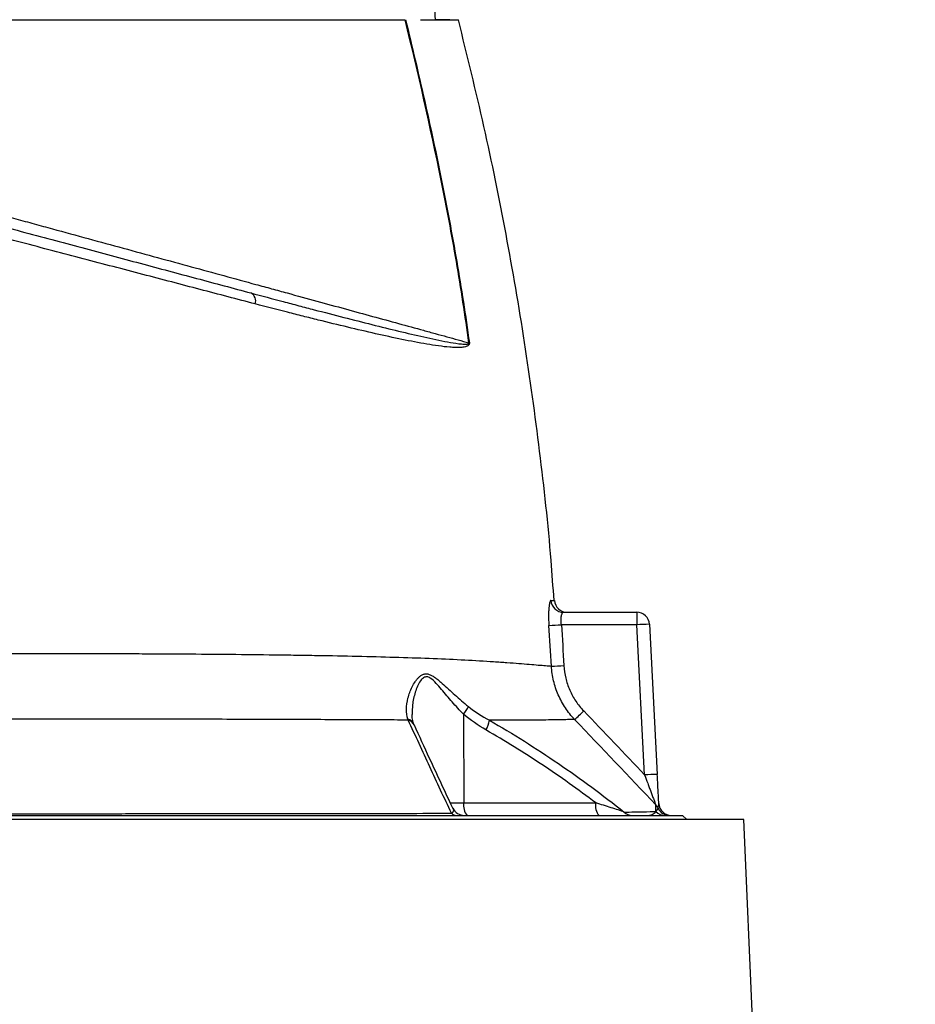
# Model space of a CAD drawing. Header units: millimetres. Extents: x 1756 to 3778, y 764 to 5009.
# Tile 11 of 12: x 3009 to 3432, y 3948 to 4413. Entities that reach past the tile are written whole.
import ezdxf

# ---------------------------------------------------------------- set-up
doc = ezdxf.new("R2010")
doc.units = ezdxf.units.MM
doc.header["$LTSCALE"] = 2

msp = doc.modelspace()

# ---------------------------------------------------------------- linework, layer by layer
at = {"color": 7, "linetype": 'Continuous', "lineweight": 25}
for p, q in [((3265.89, 4132.91), (3300.53, 4132.91)), ((3300.53, 4132.91), (3300.53, 4127.02)), ((3300.53, 4127.02), (3264.9, 4127.02)), ((3304.25, 4056.05), (3300.53, 4127.02)), ((3306.53, 4127.23), (3310.24, 4056.26)), ((3218.63, 4084.74), (3218.82, 4042.81)), ((3218.82, 4042.81), (3281.16, 4042.81)), ((3351.24, 4034.91), (2481.21, 4034.91)), ((2510.23, 4036.91), (3322.23, 4036.91)), ((3324.23, 4034.91), (3322.23, 4036.91)), ((3432.24, 2110.91), (3351.24, 4034.91))]:
    msp.add_line(p, q, dxfattribs=at)
at = {"color": 8, "linetype": 'Continuous', "lineweight": 25}
msp.add_line((3212.28, 4042.81), (3218.82, 4042.81), dxfattribs=at)
at = {"color": 7, "linetype": 'Continuous', "lineweight": 25}
for centre, radius, start, end in [((3115.89, 4279.87), 4.51, 343.6903, 60.3774), ((3223.16, 4237.3), 23.01, 94.3944, 94.8726), ((3265.91, 4138.88), 5.97, 184.1611, 269.7904), ((3267.62, 4138.91), 6, 184.385, 269.5595), ((3300.53, 4126.91), 6, 3, 90), ((3255.28, 4251.4), 124.76, 271.7129, 274.42), ((3306.53, 4041.17), 86.05, 90.0042, 93.997), ((3257.96, 4232.15), 124.7, 271.0321, 273.7409), ((3206.95, 4094.83), 15.44, 319.1807, 335.2748), ((3170.08, 4194.36), 150.97, 312.0371, 314.2712), ((3219.02, 4083.52), 11.99, 328.6391, 352.0229), ((3310.25, 3970.2), 86.05, 90.0042, 93.997), ((3219.02, 4042.91), 6, 204.8653, 269.9998), ((3225.65, 4041.45), 6.97, 168.8058, 220.7047), ((3287.99, 4041.45), 6.97, 168.8058, 220.7047), ((3298.43, 4042.45), 5.54, 225.6315, 269.7583), ((3305.26, 4037.72), 5.95, 25.894, 43.8328), ((3313.91, 4042.8), 5.89, 223.5048, 269.9325), ((3316.02, 4042.9), 5.99, 205.521, 269.9833), ((3316.95, 4042.91), 6, 183, 270), ((3215.5, 4040.63), 3.72, 226.2499, 268.9056)]:
    msp.add_arc(centre, radius, start, end, dxfattribs=at)
at = {"color": 8, "linetype": 'Continuous', "lineweight": 25}
for centre, radius, start, end in [((3191.15, 4078.05), 4.49, 25.0271, 74.0377), ((3191.3, 4077.6), 4.55, 25.5986, 74.2641)]:
    msp.add_arc(centre, radius, start, end, dxfattribs=at)
at = {"color": 7, "linetype": 'Continuous', "lineweight": 25}
for points, knots in [([(3205.4, 4412.91), (3205.1, 4418.01), (3204.78, 4423.1), (3204.05, 4433.28), (3203.64, 4438.36), (3202.92, 4445.98), (3202.66, 4448.52), (3202.09, 4453.59), (3201.77, 4456.12), (3201.22, 4459.91), (3201.03, 4461.17), (3200.59, 4463.68), (3200.36, 4464.94), (3199.95, 4466.81), (3199.8, 4467.43), (3199.48, 4468.66), (3199.31, 4469.28), (3198.91, 4470.49), (3198.68, 4471.09), (3198.24, 4471.94), (3198.07, 4472.21), (3197.76, 4472.57), (3197.64, 4472.68), (3197.37, 4472.85), (3197.22, 4472.91), (3197.06, 4472.91)], [0, 0, 0, 0, 0.25, 0.25, 0.5, 0.5, 0.625, 0.625, 0.75, 0.75, 0.8125, 0.8125, 0.875, 0.875, 0.90625, 0.90625, 0.9375, 0.9375, 0.96875, 0.96875, 0.984375, 0.984375, 0.992187, 0.992187, 1, 1, 1, 1]), ([(2972.64, 4412.91), (2973.5, 4412.91), (2975.21, 4412.91), (2977.77, 4412.91), (2980.32, 4412.91), (2982.87, 4412.91), (2985.42, 4412.91), (2987.96, 4412.91), (2990.49, 4412.91), (2993.03, 4412.91), (2995.55, 4412.91), (2998.08, 4412.91), (3000.59, 4412.91), (3003.11, 4412.91), (3010.23, 4412.91), (3021.85, 4412.91), (3037.76, 4412.91), (3053.33, 4412.91), (3068.56, 4412.91), (3083.36, 4412.91), (3097.71, 4412.91), (3111.56, 4412.91), (3124.87, 4412.91), (3137.59, 4412.91), (3149.7, 4412.91), (3161.14, 4412.91), (3169.33, 4412.91), (3174.72, 4412.91), (3177.6, 4412.91), (3180.42, 4412.91), (3183.18, 4412.91), (3185.87, 4412.91), (3188.5, 4412.91), (3190.2, 4412.91), (3191.06, 4412.91)], [0, 0, 0, 0, 0.009539, 0.019075, 0.02861, 0.038144, 0.047677, 0.057211, 0.066746, 0.076283, 0.085822, 0.095364, 0.104909, 0.114459, 0.124013, 0.186218, 0.248355, 0.310652, 0.373016, 0.435522, 0.497964, 0.560535, 0.623167, 0.685915, 0.748593, 0.811367, 0.874209, 0.892205, 0.910185, 0.928154, 0.946115, 0.964074, 0.982034, 1, 1, 1, 1]), ([(3221.2, 4260.23), (3219.44, 4273.08), (3217.45, 4285.9), (3213.06, 4311.48), (3210.66, 4324.23), (3202.96, 4362.39), (3197.17, 4387.69), (3191.06, 4412.91)], [0, 0, 0, 0, 0.25, 0.25, 0.5, 0.5, 1, 1, 1, 1]), ([(3191.28, 4412.91), (3194.33, 4400.3), (3197.3, 4387.67), (3202.99, 4362.36), (3205.72, 4349.67), (3210.85, 4324.23), (3213.24, 4311.48), (3217.63, 4285.91), (3219.63, 4273.09), (3221.4, 4260.24)], [0, 0, 0, 0, 0.25, 0.25, 0.5, 0.5, 0.75, 0.75, 1, 1, 1, 1]), ([(3198.28, 4412.91), (3198.54, 4412.91), (3199.08, 4412.91), (3199.86, 4412.91), (3200.62, 4412.91), (3201.36, 4412.91), (3202.09, 4412.91), (3202.79, 4412.91), (3203.48, 4412.91), (3204.16, 4412.91), (3204.81, 4412.91), (3205.45, 4412.91), (3207, 4412.91), (3209.25, 4412.91), (3211.78, 4412.91), (3213.77, 4412.91), (3214.87, 4412.91), (3215.45, 4412.91), (3215.73, 4412.91), (3215.95, 4412.91), (3216.11, 4412.91), (3216.21, 4412.91), (3216.22, 4412.91), (3216.23, 4412.91)], [0, 0, 0, 0, 0.022744, 0.045479, 0.068206, 0.090929, 0.113648, 0.136366, 0.159086, 0.181808, 0.204536, 0.22727, 0.250014, 0.374995, 0.500001, 0.624982, 0.749988, 0.791671, 0.833331, 0.874981, 0.916635, 0.958303, 1, 1, 1, 1]), ([(3212.22, 4412.91), (3212.01, 4412.91), (3211.7, 4412.91), (3211.1, 4412.91), (3210.87, 4412.91), (3210.38, 4412.91), (3210.1, 4412.91), (3209.23, 4412.91), (3208.57, 4412.91), (3207.09, 4412.91), (3206.27, 4412.91), (3205.4, 4412.91)], [0, 0, 0, 0, 0.25, 0.25, 0.375, 0.375, 0.5, 0.5, 0.75, 0.75, 1, 1, 1, 1]), ([(3261.44, 4138.44), (3261.01, 4144.76), (3259.38, 4168.33), (3254.83, 4209.02), (3247.82, 4260.43), (3238.99, 4311.58), (3228.66, 4362.48), (3220.37, 4396.1), (3216.23, 4412.91)], [0, 0, 0, 0, 0.068231, 0.25452, 0.440793, 0.627098, 0.813484, 1, 1, 1, 1]), ([(2887.94, 4345.46), (2890.51, 4344.78), (2893.07, 4344.09), (2898.21, 4342.71), (2900.79, 4342.02), (2908.5, 4339.96), (2913.63, 4338.58), (2928.98, 4334.47), (2939.17, 4331.74), (2959.46, 4326.3), (2969.56, 4323.6), (2984.64, 4319.56), (2989.65, 4318.21), (2999.65, 4315.53), (3004.59, 4314.21), (3019.24, 4310.28), (3028.77, 4307.73), (3047.52, 4302.71), (3056.74, 4300.24), (3074.84, 4295.39), (3083.73, 4293), (3101.18, 4288.33), (3109.74, 4286.03), (3118.12, 4283.79)], [0, 0, 0, 0, 0.03125, 0.03125, 0.0625, 0.0625, 0.125, 0.125, 0.25, 0.25, 0.375, 0.375, 0.4375, 0.4375, 0.5, 0.5, 0.625, 0.625, 0.75, 0.75, 0.875, 0.875, 1, 1, 1, 1]), ([(3120.22, 4278.6), (3111.7, 4280.83), (3103, 4283.12), (3085.25, 4287.77), (3076.2, 4290.15), (3057.79, 4294.98), (3048.41, 4297.44), (3029.34, 4302.45), (3019.63, 4305), (3004.73, 4308.92), (2999.71, 4310.24), (2992.07, 4312.25), (2989.52, 4312.92), (2984.4, 4314.27), (2981.83, 4314.94), (2968.97, 4318.31), (2958.65, 4321.02), (2937.94, 4326.46), (2927.54, 4329.18), (2911.9, 4333.29), (2906.68, 4334.66), (2898.83, 4336.72), (2896.21, 4337.4), (2890.98, 4338.78), (2888.36, 4339.46), (2885.75, 4340.15)], [0, 0, 0, 0, 0.125, 0.125, 0.25, 0.25, 0.375, 0.375, 0.5, 0.5, 0.5625, 0.5625, 0.59375, 0.59375, 0.625, 0.625, 0.75, 0.75, 0.875, 0.875, 0.9375, 0.9375, 0.96875, 0.96875, 1, 1, 1, 1]), ([(2989.54, 4323.57), (2995.4, 4321.97), (3001.23, 4320.38), (3009.93, 4318.01), (3012.83, 4317.22), (3018.58, 4315.65), (3021.44, 4314.87), (3035.68, 4310.98), (3046.84, 4307.94), (3068.69, 4301.98), (3079.38, 4299.06), (3100.3, 4293.34), (3110.53, 4290.55), (3123.01, 4287.13), (3125.49, 4286.46), (3130.39, 4285.12), (3132.81, 4284.46), (3140, 4282.49), (3144.7, 4281.2), (3158.48, 4277.43), (3167.28, 4275.02), (3184.08, 4270.42), (3192.09, 4268.23), (3201.59, 4265.62), (3203.47, 4265.1), (3207.17, 4264.09), (3208.99, 4263.59), (3214.38, 4262.11), (3217.85, 4261.15), (3221.2, 4260.23)], [0, 0, 0, 0, 0.0625, 0.0625, 0.09375, 0.09375, 0.125, 0.125, 0.25, 0.25, 0.375, 0.375, 0.5, 0.5, 0.53125, 0.53125, 0.5625, 0.5625, 0.625, 0.625, 0.75, 0.75, 0.875, 0.875, 0.90625, 0.90625, 0.9375, 0.9375, 1, 1, 1, 1]), ([(3118.12, 4283.79), (3123.29, 4282.4), (3128.37, 4281.05), (3135.85, 4279.07), (3138.32, 4278.42), (3143.21, 4277.14), (3145.62, 4276.51), (3157.56, 4273.39), (3166.66, 4271.05), (3179.64, 4267.8), (3183.85, 4266.76), (3192.05, 4264.79), (3196.04, 4263.85), (3201.83, 4262.55), (3203.74, 4262.14), (3207.48, 4261.36), (3209.31, 4260.99), (3212.91, 4260.33), (3214.67, 4260.04), (3217.25, 4259.72), (3218.09, 4259.63), (3219.35, 4259.59), (3219.76, 4259.58), (3220.37, 4259.64), (3220.57, 4259.67), (3220.86, 4259.76), (3220.96, 4259.79), (3221.09, 4259.89), (3221.13, 4259.92), (3221.19, 4260.01), (3221.2, 4260.04), (3221.22, 4260.13), (3221.22, 4260.18), (3221.2, 4260.23)], [0, 0, 0, 0, 0.125, 0.125, 0.1875, 0.1875, 0.25, 0.25, 0.5, 0.5, 0.625, 0.625, 0.75, 0.75, 0.8125, 0.8125, 0.875, 0.875, 0.9375, 0.9375, 0.96875, 0.96875, 0.984375, 0.984375, 0.992188, 0.992188, 0.996094, 0.996094, 0.998047, 0.998047, 0.999023, 0.999023, 1, 1, 1, 1]), ([(3221.4, 4260.24), (3221.41, 4260.14), (3221.41, 4260.04), (3221.4, 4259.85), (3221.38, 4259.76), (3221.32, 4259.53), (3221.25, 4259.41), (3221.03, 4259.1), (3220.86, 4258.97), (3220.51, 4258.74), (3220.33, 4258.65), (3219.96, 4258.5), (3219.77, 4258.44), (3219.19, 4258.28), (3218.8, 4258.21), (3218, 4258.1), (3217.6, 4258.06), (3216.38, 4257.99), (3215.55, 4257.99), (3213.86, 4258.04), (3213.01, 4258.09), (3210.41, 4258.29), (3208.63, 4258.5), (3205, 4259), (3203.14, 4259.29), (3197.48, 4260.25), (3193.57, 4261.01), (3185.51, 4262.67), (3181.35, 4263.58), (3168.52, 4266.48), (3159.49, 4268.65), (3147.62, 4271.59), (3145.21, 4272.19), (3140.35, 4273.41), (3137.89, 4274.04), (3130.44, 4275.94), (3125.38, 4277.25), (3120.22, 4278.6)], [0, 0, 0, 0, 0.001953, 0.001953, 0.003906, 0.003906, 0.007813, 0.007813, 0.015625, 0.015625, 0.023438, 0.023438, 0.03125, 0.03125, 0.046875, 0.046875, 0.0625, 0.0625, 0.09375, 0.09375, 0.125, 0.125, 0.1875, 0.1875, 0.25, 0.25, 0.375, 0.375, 0.5, 0.5, 0.75, 0.75, 0.8125, 0.8125, 0.875, 0.875, 1, 1, 1, 1]), ([(3259.96, 4138.45), (3259.86, 4138.45), (3259.76, 4138.37), (3259.58, 4138.07), (3259.49, 4137.84), (3259.37, 4137.39), (3259.33, 4137.23), (3259.25, 4136.86), (3259.22, 4136.66), (3259.12, 4136.01), (3259.06, 4135.53), (3258.96, 4134.44), (3258.92, 4133.83), (3258.87, 4132.56), (3258.86, 4131.88), (3258.85, 4130.82), (3258.86, 4130.46), (3258.87, 4129.72), (3258.88, 4129.35), (3258.92, 4128.23), (3258.96, 4127.47), (3259.01, 4126.7)], [0, 0, 0, 0, 0.125, 0.125, 0.25, 0.25, 0.3125, 0.3125, 0.375, 0.375, 0.5, 0.5, 0.625, 0.625, 0.75, 0.75, 0.8125, 0.8125, 0.875, 0.875, 1, 1, 1, 1]), ([(3264.9, 4127.02), (3264.84, 4127.41), (3264.8, 4127.8), (3264.75, 4128.56), (3264.74, 4128.94), (3264.75, 4129.66), (3264.76, 4130), (3264.82, 4130.65), (3264.87, 4130.95), (3264.97, 4131.49), (3265.03, 4131.73), (3265.18, 4132.16), (3265.25, 4132.33), (3265.42, 4132.62), (3265.51, 4132.73), (3265.7, 4132.88), (3265.79, 4132.91), (3265.89, 4132.91)], [0, 0, 0, 0, 0.125, 0.125, 0.25, 0.25, 0.375, 0.375, 0.5, 0.5, 0.625, 0.625, 0.75, 0.75, 0.875, 0.875, 1, 1, 1, 1]), ([(2632.85, 4114.12), (2636.3, 4114.1), (2640.08, 4114.08), (2648.26, 4114.03), (2652.66, 4114.01), (2659.74, 4113.97), (2662.18, 4113.96), (2667.22, 4113.94), (2669.82, 4113.93), (2677.85, 4113.89), (2683.46, 4113.87), (2700.99, 4113.81), (2713.63, 4113.76), (2730.62, 4113.72), (2734.07, 4113.71), (2741.11, 4113.69), (2744.69, 4113.69), (2755.59, 4113.66), (2763.01, 4113.65), (2785.66, 4113.61), (2801.32, 4113.59), (2825.65, 4113.57), (2833.89, 4113.57), (2846.48, 4113.56), (2850.69, 4113.56), (2859.12, 4113.56), (2863.34, 4113.55), (2884.47, 4113.55), (2901.47, 4113.55), (2927.11, 4113.54), (2935.68, 4113.54), (2946.43, 4113.54), (2948.59, 4113.54), (2952.88, 4113.54), (2955.02, 4113.54), (2961.41, 4113.53), (2965.65, 4113.53), (2978.29, 4113.52), (2986.61, 4113.52), (2998.96, 4113.5), (3003.05, 4113.49), (3011.2, 4113.48), (3015.26, 4113.47), (3027.36, 4113.46), (3035.36, 4113.45), (3047.24, 4113.42), (3051.19, 4113.41), (3058.99, 4113.38), (3062.86, 4113.36), (3082.02, 4113.28), (3096.79, 4113.18), (3118.09, 4112.97), (3125.05, 4112.89), (3135.27, 4112.76), (3138.64, 4112.71), (3145.31, 4112.61), (3148.6, 4112.55), (3164.78, 4112.27), (3176.87, 4111.99), (3199.35, 4111.3), (3209.75, 4110.89), (3224.03, 4110.17), (3228.58, 4109.9), (3233.97, 4109.54), (3235.04, 4109.47), (3237.13, 4109.32), (3238.16, 4109.24), (3241.17, 4109.01), (3243.05, 4108.87), (3248.34, 4108.45), (3251.39, 4108.21), (3255.25, 4107.88), (3256.41, 4107.79), (3257.97, 4107.66), (3258.46, 4107.61), (3259.38, 4107.54), (3259.81, 4107.5), (3260.21, 4107.46)], [0, 0, 0, 0, 0.03125, 0.03125, 0.0625, 0.0625, 0.078125, 0.078125, 0.09375, 0.09375, 0.125, 0.125, 0.1875, 0.1875, 0.203125, 0.203125, 0.21875, 0.21875, 0.25, 0.25, 0.3125, 0.3125, 0.34375, 0.34375, 0.359375, 0.359375, 0.375, 0.375, 0.4375, 0.4375, 0.46875, 0.46875, 0.476563, 0.476563, 0.484375, 0.484375, 0.5, 0.5, 0.53125, 0.53125, 0.546875, 0.546875, 0.5625, 0.5625, 0.59375, 0.59375, 0.609375, 0.609375, 0.625, 0.625, 0.6875, 0.6875, 0.71875, 0.71875, 0.734375, 0.734375, 0.75, 0.75, 0.8125, 0.8125, 0.875, 0.875, 0.90625, 0.90625, 0.914063, 0.914063, 0.921875, 0.921875, 0.9375, 0.9375, 0.96875, 0.96875, 0.984375, 0.984375, 0.992188, 0.992188, 1, 1, 1, 1]), ([(3192.39, 4082.37), (3191.86, 4083.88), (3191.65, 4085.48), (3191.68, 4088.83), (3191.94, 4090.57), (3192.85, 4094.13), (3193.51, 4095.91), (3194.79, 4098.48), (3195.27, 4099.32), (3196.08, 4100.51), (3196.37, 4100.9), (3196.97, 4101.64), (3197.3, 4101.99), (3197.99, 4102.63), (3198.36, 4102.92), (3199.14, 4103.4), (3199.56, 4103.59), (3200.22, 4103.75), (3200.44, 4103.79), (3200.9, 4103.82), (3201.13, 4103.82), (3201.84, 4103.74), (3202.32, 4103.61), (3203.3, 4103.22), (3203.78, 4102.96), (3204.75, 4102.36), (3205.23, 4102.03), (3206.19, 4101.3), (3206.67, 4100.91), (3207.63, 4100.1), (3208.11, 4099.68), (3209.56, 4098.41), (3210.53, 4097.52), (3212.5, 4095.72), (3213.5, 4094.8), (3216.57, 4092.05), (3218.72, 4090.19), (3220.97, 4088.38)], [0, 0, 0, 0, 0.125, 0.125, 0.25, 0.25, 0.375, 0.375, 0.4375, 0.4375, 0.46875, 0.46875, 0.5, 0.5, 0.53125, 0.53125, 0.5625, 0.5625, 0.578125, 0.578125, 0.59375, 0.59375, 0.625, 0.625, 0.65625, 0.65625, 0.6875, 0.6875, 0.71875, 0.71875, 0.75, 0.75, 0.8125, 0.8125, 0.875, 0.875, 1, 1, 1, 1]), ([(3271.17, 4082.23), (3269.54, 4083.94), (3268.09, 4085.76), (3266.16, 4088.67), (3265.55, 4089.66), (3264.44, 4091.71), (3263.92, 4092.77), (3262.5, 4096.01), (3261.77, 4098.23), (3260.95, 4101.63), (3260.73, 4102.78), (3260.39, 4105.11), (3260.27, 4106.29), (3260.21, 4107.46)], [0, 0, 0, 0, 0.25, 0.25, 0.375, 0.375, 0.5, 0.5, 0.75, 0.75, 0.875, 0.875, 1, 1, 1, 1]), ([(3266.1, 4107.71), (3266.21, 4105.7), (3266.5, 4103.73), (3267.42, 4099.88), (3268.05, 4098), (3269.26, 4095.23), (3269.7, 4094.33), (3270.66, 4092.59), (3271.17, 4091.74), (3272.83, 4089.26), (3274.07, 4087.71), (3275.47, 4086.26)], [0, 0, 0, 0, 0.25, 0.25, 0.5, 0.5, 0.625, 0.625, 0.75, 0.75, 1, 1, 1, 1]), ([(3192.53, 4081.97), (3183.69, 4082.02), (3174.33, 4082.06), (3159.51, 4082.13), (3154.43, 4082.15), (3144.09, 4082.19), (3138.83, 4082.21), (3122.78, 4082.27), (3111.73, 4082.3), (3088.92, 4082.36), (3077.17, 4082.38), (3062.05, 4082.4), (3059, 4082.4), (3052.86, 4082.4), (3049.78, 4082.4), (3040.5, 4082.4), (3034.26, 4082.4), (3021.72, 4082.39), (3015.4, 4082.39), (3002.66, 4082.38), (2996.24, 4082.37), (2983.3, 4082.35), (2976.78, 4082.34), (2963.62, 4082.34), (2956.98, 4082.34), (2943.58, 4082.33), (2936.88, 4082.33), (2923.53, 4082.33), (2916.87, 4082.33), (2896.94, 4082.33), (2883.7, 4082.34), (2863.93, 4082.33), (2857.35, 4082.33), (2847.51, 4082.33), (2844.23, 4082.33), (2837.68, 4082.32), (2834.41, 4082.32), (2818.21, 4082.32), (2805.57, 4082.31), (2780.93, 4082.28), (2768.93, 4082.27), (2751.4, 4082.24), (2745.64, 4082.23), (2737.12, 4082.21), (2734.3, 4082.2), (2728.74, 4082.19), (2725.99, 4082.19), (2712.44, 4082.16), (2702.15, 4082.13), (2682.65, 4082.07), (2673.44, 4082.03), (2662.62, 4081.99), (2660.49, 4081.98), (2656.31, 4081.96), (2654.25, 4081.96), (2648.24, 4081.93), (2644.41, 4081.91), (2640.76, 4081.89)], [0, 0, 0, 0, 0.0625, 0.0625, 0.09375, 0.09375, 0.125, 0.125, 0.1875, 0.1875, 0.25, 0.25, 0.265625, 0.265625, 0.28125, 0.28125, 0.3125, 0.3125, 0.34375, 0.34375, 0.375, 0.375, 0.40625, 0.40625, 0.4375, 0.4375, 0.46875, 0.46875, 0.5, 0.5, 0.5625, 0.5625, 0.59375, 0.59375, 0.609375, 0.609375, 0.625, 0.625, 0.6875, 0.6875, 0.75, 0.75, 0.78125, 0.78125, 0.796875, 0.796875, 0.8125, 0.8125, 0.875, 0.875, 0.9375, 0.9375, 0.953125, 0.953125, 0.96875, 0.96875, 1, 1, 1, 1]), ([(3212.93, 4037.94), (3209.53, 4045.22), (3206.12, 4052.51), (3199.32, 4067.17), (3195.92, 4074.54), (3192.53, 4081.97)], [0, 0, 0, 0, 0.5, 0.5, 1, 1, 1, 1]), ([(3195.23, 4079.96), (3195.01, 4080.55), (3194.54, 4081.84), (3194.26, 4083.5), (3194.31, 4084.57), (3194.31, 4084.65)], [0, 0, 0, 0, 0.443555, 0.959351, 1, 1, 1, 1]), ([(3271.17, 4082.23), (3270.8, 4082.23), (3270.4, 4082.22), (3269.53, 4082.2), (3269.06, 4082.19), (3267.56, 4082.16), (3266.45, 4082.14), (3262.73, 4082.07), (3259.77, 4082.03), (3254.62, 4081.96), (3252.78, 4081.94), (3249.84, 4081.91), (3248.83, 4081.91), (3246.78, 4081.89), (3245.73, 4081.89), (3240.39, 4081.86), (3235.81, 4081.85), (3230.89, 4081.85)], [0, 0, 0, 0, 0.0625, 0.0625, 0.125, 0.125, 0.25, 0.25, 0.5, 0.5, 0.625, 0.625, 0.6875, 0.6875, 0.75, 0.75, 1, 1, 1, 1]), ([(3230.89, 4081.85), (3236.46, 4078.68), (3241.97, 4075.39), (3252.84, 4068.57), (3258.22, 4065.05), (3274.13, 4054.17), (3284.47, 4046.5), (3294.56, 4038.49)], [0, 0, 0, 0, 0.25, 0.25, 0.5, 0.5, 1, 1, 1, 1]), ([(3195.4, 4079.56), (3195.36, 4079.64), (3195.3, 4079.77), (3195.25, 4079.91), (3195.23, 4079.95)], [0, 0, 0, 0, 0.700529, 1, 1, 1, 1]), ([(3213.57, 4040.39), (3209.91, 4048.19), (3203.83, 4061.11), (3197.8, 4074.33), (3195.41, 4079.57)], [0, 0, 0, 0, 0.6031292, 1, 1, 1, 1]), ([(3281.16, 4042.81), (3272.86, 4049.1), (3264.39, 4055.14), (3247.08, 4066.66), (3238.26, 4072.13), (3229.26, 4077.28)], [0, 0, 0, 0, 0.5, 0.5, 1, 1, 1, 1]), ([(3304.25, 4056.05), (3304.75, 4054.72), (3305.24, 4053.39), (3305.97, 4051.43), (3306.21, 4050.77), (3306.7, 4049.47), (3306.94, 4048.82), (3307.42, 4047.54), (3307.65, 4046.91), (3308.11, 4045.67), (3308.34, 4045.06), (3308.67, 4044.19), (3308.77, 4043.91), (3308.97, 4043.37), (3309.07, 4043.11), (3309.25, 4042.63), (3309.33, 4042.41), (3309.47, 4042.05), (3309.52, 4041.91), (3309.55, 4041.84)], [0, 0, 0, 0, 0.25, 0.25, 0.375, 0.375, 0.5, 0.5, 0.625, 0.625, 0.75, 0.75, 0.8125, 0.8125, 0.875, 0.875, 0.9375, 0.9375, 1, 1, 1, 1]), ([(3310.96, 4042.6), (3310.91, 4043.58), (3310.85, 4044.62), (3310.74, 4046.81), (3310.68, 4047.96), (3310.56, 4050.28), (3310.5, 4051.46), (3310.37, 4053.83), (3310.31, 4055.04), (3310.24, 4056.26)], [0, 0, 0, 0, 0.25, 0.25, 0.5, 0.5, 0.75, 0.75, 1, 1, 1, 1]), ([(3294.56, 4038.49), (3294.21, 4038.63), (3293.78, 4038.79), (3292.83, 4039.12), (3292.32, 4039.3), (3290.73, 4039.83), (3289.6, 4040.2), (3287.27, 4040.94), (3286.07, 4041.31), (3283.65, 4042.06), (3282.41, 4042.43), (3281.16, 4042.81)], [0, 0, 0, 0, 0.125, 0.125, 0.25, 0.25, 0.5, 0.5, 0.75, 0.75, 1, 1, 1, 1]), ([(3294.56, 4038.49), (3296.24, 4038.52), (3297.82, 4038.54), (3300.76, 4038.59), (3302.13, 4038.61), (3305.9, 4038.68), (3307.98, 4038.72), (3309.64, 4038.75)], [0, 0, 0, 0, 0.25, 0.25, 0.5, 0.5, 1, 1, 1, 1]), ([(3305.56, 4036.91), (3306.42, 4036.91), (3307.19, 4037.1), (3308.54, 4037.73), (3309.14, 4038.17), (3309.64, 4038.75)], [0, 0, 0, 0, 0.5, 0.5, 1, 1, 1, 1]), ([(3309.64, 4038.75), (3309.92, 4039.05), (3310.11, 4039.34), (3310.42, 4039.87), (3310.53, 4040.11), (3310.61, 4040.32)], [0, 0, 0, 0, 0.5, 0.5, 1, 1, 1, 1]), ([(3310.61, 4040.32), (3310.62, 4040.38), (3310.64, 4040.51), (3310.7, 4040.85), (3310.74, 4041.06), (3310.83, 4041.49), (3310.88, 4041.72), (3310.95, 4042.16), (3310.97, 4042.38), (3310.96, 4042.6)], [0, 0, 0, 0, 0.25, 0.25, 0.5, 0.5, 0.75, 0.75, 1, 1, 1, 1]), ([(2998.51, 4037.74), (3003.67, 4037.74), (3008.8, 4037.74), (3019.02, 4037.74), (3024.1, 4037.74), (3039.22, 4037.74), (3049.13, 4037.74), (3078.41, 4037.75), (3097.31, 4037.76), (3133.8, 4037.79), (3151.05, 4037.81), (3175.43, 4037.85), (3183.31, 4037.87), (3198.57, 4037.9), (3205.9, 4037.92), (3212.93, 4037.94)], [0, 0, 0, 0, 0.0625, 0.0625, 0.125, 0.125, 0.25, 0.25, 0.5, 0.5, 0.75, 0.75, 0.875, 0.875, 1, 1, 1, 1])]:
    msp.add_open_spline(points, degree=3, knots=knots, dxfattribs=at)
at = {"color": 8, "linetype": 'Continuous', "lineweight": 25}
for points, knots in [([(3259.96, 4138.45), (3260.45, 4138.45), (3261.43, 4138.45), (3261.57, 4138.45), (3261.64, 4138.45)], [0, 0, 0, 0, 0.4991061, 1, 1, 1, 1]), ([(3218.63, 4084.74), (3217.73, 4085.68), (3214.97, 4088.56), (3210.67, 4093.55), (3206.55, 4098.6), (3203.4, 4101.71), (3201.27, 4102.58), (3199.59, 4102.07), (3198.1, 4100.4), (3196.81, 4097.99), (3195.45, 4094.14), (3194.38, 4089.57), (3194.4, 4086.14), (3194.41, 4084.65)], [0, 0, 0, 0, 0.069961, 0.214425, 0.361281, 0.442103, 0.487815, 0.533259, 0.590062, 0.662334, 0.734804, 0.884034, 1, 1, 1, 1]), ([(3213.54, 4040.37), (3213.58, 4040.32), (3213.89, 4039.94), (3213.89, 4039.2), (3213.83, 4038.4), (3213.08, 4038.02), (3212.93, 4037.94)], [0, 0, 0, 0, 0.057513, 0.44119, 0.892049, 1, 1, 1, 1])]:
    msp.add_open_spline(points, degree=3, knots=knots, dxfattribs=at)
at = {"color": 7, "linetype": 'Continuous', "lineweight": 25}
for points in [[(3264.9, 4127.02), (3265.33, 4120.58), (3265.73, 4114.15), (3266.1, 4107.71)], [(3260.21, 4107.46), (3259.85, 4113.88), (3259.45, 4120.29), (3259.01, 4126.7)], [(3220.97, 4088.38), (3224.08, 4085.87), (3227.41, 4083.72), (3230.89, 4081.85)], [(3275.47, 4086.26), (3285.1, 4076.22), (3294.69, 4066.14), (3304.25, 4056.05)], [(3192.53, 4081.97), (3192.48, 4082.11), (3192.44, 4082.24), (3192.39, 4082.37)], [(3229.26, 4077.28), (3225.5, 4079.43), (3221.93, 4081.89), (3218.63, 4084.74)], [(3309.55, 4041.84), (3296.8, 4055.35), (3284.02, 4068.82), (3271.17, 4082.23)], [(3309.64, 4038.75), (3309.6, 4039.96), (3309.57, 4041.01), (3309.55, 4041.84)]]:
    msp.add_open_spline(points, degree=3, dxfattribs=at)

doc.saveas('drawing.dxf')
